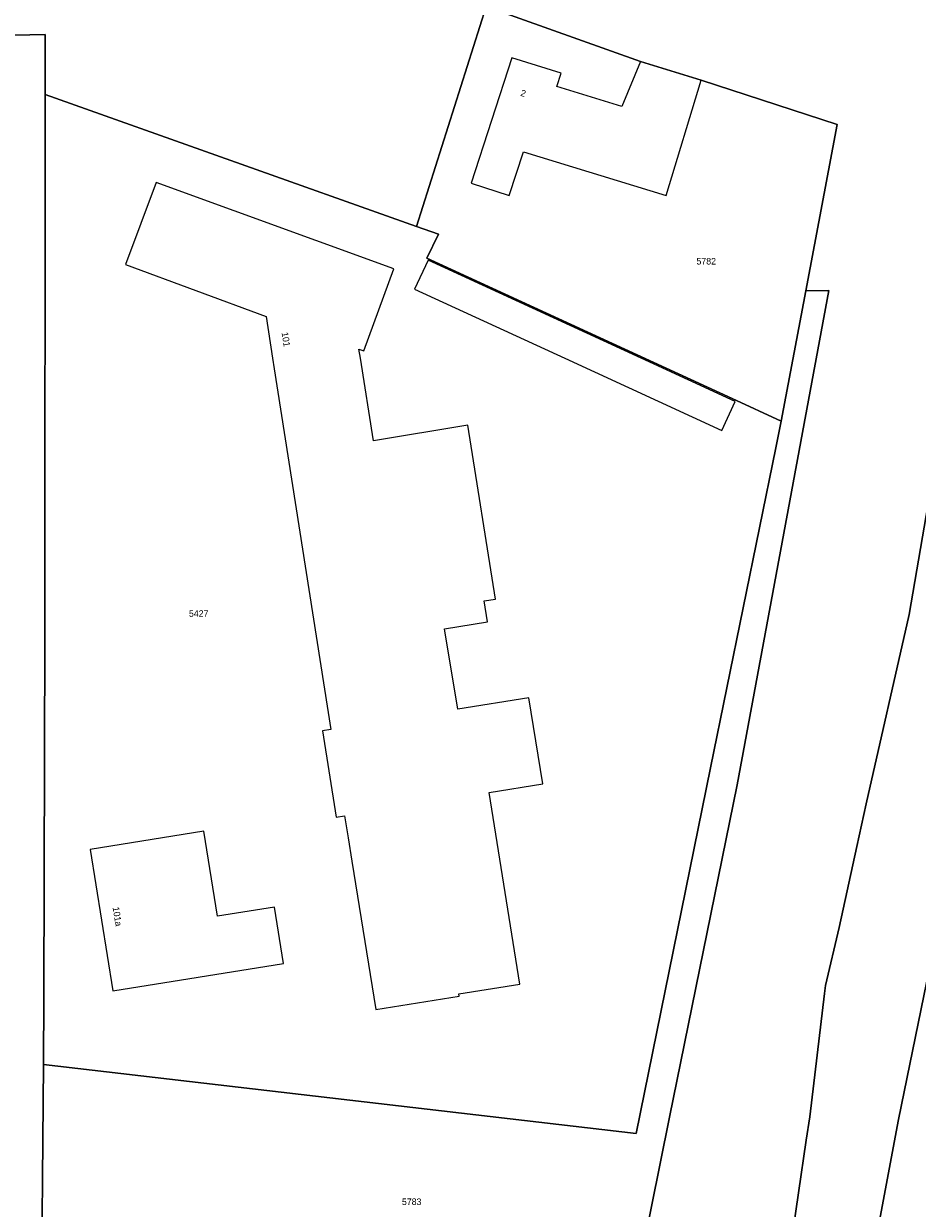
# Model space of a CAD drawing. Header units: metres. Extents: x 91564 to 92566, y 393362 to 394362.
# Tile 28 of 86: x 91654 to 91749, y 394159 to 394286. Entities that reach past the tile are written whole.
import ezdxf

# ---------------------------------------------------------------- set-up
doc = ezdxf.new("R2010")
doc.units = ezdxf.units.M
for name, color, linetype in [('ADRES', 1, 'CONTINUOUS'), ('PAND', 1, 'CONTINUOUS'), ('PERCEEL', 7, 'CONTINUOUS'), ('PERCEELNUMMER', 7, 'CONTINUOUS')]:
    doc.layers.add(name, color=color, linetype=linetype)

msp = doc.modelspace()

# ---------------------------------------------------------------- linework, layer by layer
at = {"layer": 'PAND'}
for points in [[(91725.829, 394279.647), (91719.332, 394281.636), (91717.341, 394276.84), (91710.429, 394278.956), (91710.869, 394280.393), (91705.605, 394282.048), (91701.284, 394268.679), (91705.347, 394267.365), (91706.851, 394272.017), (91722.067, 394267.359), (91725.829, 394279.647)], [(91667.694, 394268.72), (91664.402, 394260.009), (91679.42, 394254.435), (91680.112, 394250), (91680.289, 394248.867), (91686.31, 394210.396), (91685.422, 394210.254), (91686.899, 394201.073), (91687.787, 394201.216), (91688.168, 394198.846), (91688.565, 394196.378), (91691.113, 394180.542), (91699.999, 394181.971), (91699.961, 394182.208), (91706.477, 394183.257), (91703.189, 394203.694), (91708.915, 394204.615), (91707.439, 394213.79), (91699.851, 394212.572), (91698.453, 394221.145), (91703.023, 394221.884), (91702.667, 394224.137), (91703.895, 394224.304), (91700.932, 394242.846), (91690.866, 394241.2), (91689.464, 394250), (91689.308, 394250.979), (91689.846, 394250.78), (91693.032, 394259.518), (91667.694, 394268.72)], [(91696.696, 394260.456), (91695.256, 394257.369), (91711.276, 394250), (91728.007, 394242.304), (91729.43, 394245.399), (91719.427, 394250), (91696.696, 394260.456)], [(91660.65, 394197.61), (91663.078, 394182.524), (91681.264, 394185.45), (91680.294, 394191.477), (91674.232, 394190.502), (91672.775, 394199.56), (91660.65, 394197.61)]]:
    msp.add_lwpolyline(points, dxfattribs=at)
at = {"layer": 'PERCEEL'}
for points in [[(91715.61, 394362.049), (91715.608, 394362.038), (91715.749, 394361.331), (91716.001, 394360.683), (91716.898, 394360.11), (91727.36, 394359.01), (91723.536, 394325.665), (91722.788, 394322.693), (91722.231, 394320.45), (91720.526, 394315.425), (91717.679, 394306.377), (91713.842, 394294.551), (91705.892, 394297.358), (91702.869, 394287.491), (91719.33, 394281.635), (91725.825, 394279.645), (91740.336, 394274.915), (91736.971, 394257.167), (91739.439, 394257.221), (91729.667, 394204.5), (91722.448, 394169.058), (91717.568, 394144.901)], [(91643.826, 394286.814), (91643.87, 394284.957), (91645.933, 394284.317), (91655.856, 394284.528), (91655.851, 394278.116), (91695.46, 394264.041), (91702.869, 394287.491)], [(91702.869, 394287.491), (91695.46, 394264.041), (91697.792, 394263.213), (91696.555, 394260.672), (91729.126, 394245.692), (91734.342, 394243.293), (91736.971, 394257.167), (91740.336, 394274.915), (91725.825, 394279.645), (91719.33, 394281.635), (91702.869, 394287.491)], [(91645.704, 394220.341), (91645.699, 394217.96), (91645.687, 394212.943), (91645.09, 394206.602), (91642.574, 394182.02), (91640.151, 394159.013), (91638.979, 394147.879), (91641.097, 394147.822), (91640.31, 394141.823), (91648.495, 394141.055), (91654.42, 394145.26), (91655.431, 394146.26), (91655.68, 394174.671), (91655.697, 394181.891), (91655.806, 394220.41), (91655.851, 394278.116), (91655.856, 394284.528), (91645.933, 394284.317), (91645.755, 394238.104), (91645.732, 394232.141), (91645.704, 394220.341)], [(91695.46, 394264.041), (91655.851, 394278.116), (91655.806, 394220.41), (91655.697, 394181.891), (91655.68, 394174.671), (91718.885, 394167.343), (91726.815, 394206.32), (91733.799, 394240.43), (91734.342, 394243.293), (91729.126, 394245.692), (91696.555, 394260.672), (91697.792, 394263.213), (91695.46, 394264.041)], [(91655.68, 394174.671), (91655.431, 394146.26), (91654.42, 394145.26), (91688.039, 394141.523), (91687.686, 394137.526), (91715.535, 394134.826), (91717.568, 394144.901), (91722.448, 394169.058), (91729.667, 394204.5), (91739.439, 394257.221), (91736.971, 394257.167), (91734.342, 394243.293), (91733.799, 394240.43), (91726.815, 394206.32), (91718.885, 394167.343), (91655.68, 394174.671)], [(91751.038, 394240.265), (91748.011, 394222.672), (91743.402, 394202.475), (91742.414, 394197.933), (91740.535, 394189.299), (91739.078, 394183.12), (91738.972, 394182.239), (91737.398, 394169.121), (91737.034, 394166.633), (91734.567, 394149.757)], [(91734.567, 394149.757), (91737.034, 394166.633), (91737.398, 394169.121), (91738.972, 394182.239), (91739.078, 394183.12), (91740.535, 394189.299), (91742.414, 394197.933), (91743.402, 394202.475), (91748.011, 394222.672), (91751.038, 394240.265)], [(91755.585, 394211.348), (91746.878, 394168.815), (91742.653, 394146.447), (91737.366, 394120.146), (91736.923, 394118.067), (91735.736, 394114.208), (91735.418, 394112.13), (91735.325, 394110.027), (91732.547, 394110.393), (91728.293, 394096.337), (91725.953, 394085.966), (91721.449, 394064.649), (91717.757, 394047.415), (91714.656, 394032.811)], [(91742.653, 394146.447), (91746.878, 394168.815), (91755.585, 394211.348)]]:
    msp.add_lwpolyline(points, dxfattribs=at)

# ---------------------------------------------------------------- texts
at = {"layer": 'ADRES'}
for s, rotation, p in [('2', 341.602, (91706.485, 394277.999)), ('101', 278.995, (91681.06, 394252.723)), ('101a', 279.104, (91663.037, 394191.44))]:
    msp.add_text(s, height=0.7, rotation=rotation, dxfattribs=at).set_placement(p)
at = {"layer": 'PERCEELNUMMER'}
for s, p in [('5782', (91725.316, 394259.991)), ('5427', (91671.18, 394222.423)), ('5783', (91693.898, 394159.698))]:
    msp.add_text(s, height=0.7, dxfattribs=at).set_placement(p)

doc.saveas('drawing.dxf')
